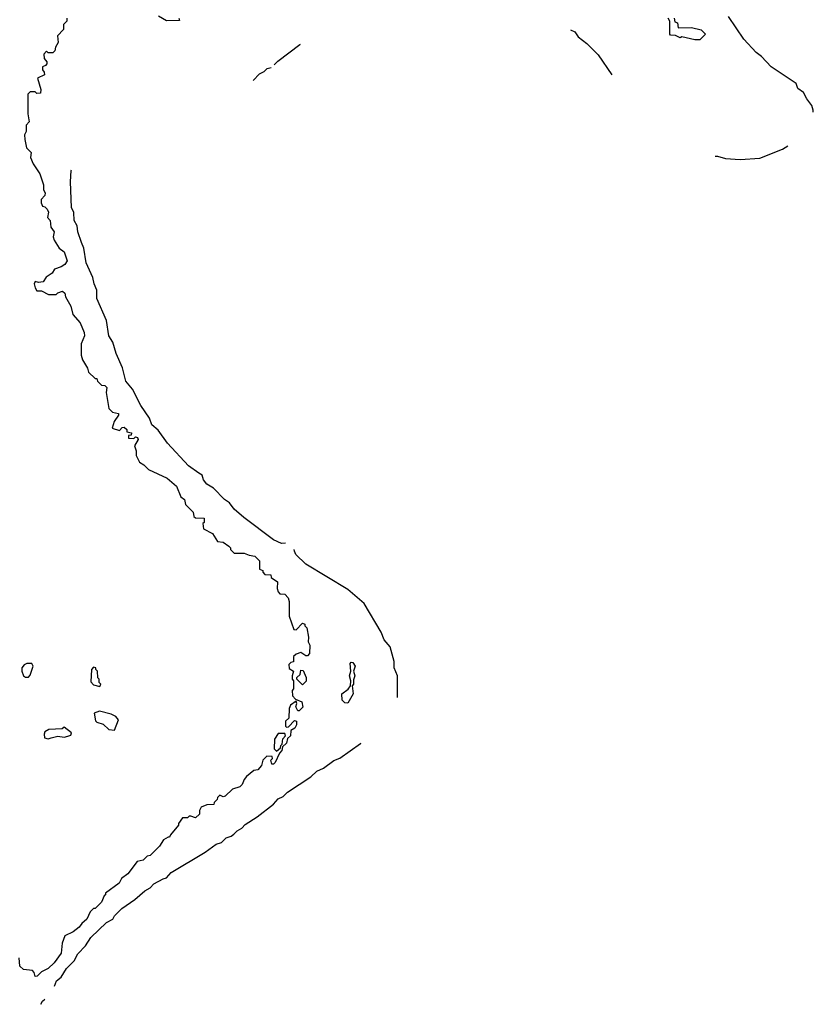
# Model space of a CAD drawing. Extents: x 2472589 to 2662339, y 701009 to 849030.
# Tile 182 of 256: x 2580900 to 2585796, y 779509 to 785585. Entities that reach past the tile are written whole.
import ezdxf

# ---------------------------------------------------------------- set-up
doc = ezdxf.new("R2010")
doc.units = 0

msp = doc.modelspace()

# ---------------------------------------------------------------- linework, layer by layer
at = {"layer": '0CON05XD'}
for points in [[(2581882.5, 785595), (2581885, 785580), (2581805, 785577.5), (2581757, 785607)], [(2581190, 785595), (2581190, 785575), (2581170, 785555), (2581170, 785525), (2581133.6, 785486.4), (2581137.5, 785445), (2581120, 785415), (2581117, 785393), (2581105, 785380), (2581075, 785380), (2581065, 785390), (2581048.3, 785371.7), (2581050, 785345), (2581067.5, 785325), (2581067.5, 785312.5), (2581058.3, 785301.7), (2581040, 785295), (2581040, 785275), (2581051.7, 785261.7), (2581052.5, 785245), (2581010, 785225), (2581030, 785155), (2581028.3, 785131.7), (2581005, 785130), (2580995, 785140), (2580965, 785140), (2580950, 785125), (2580950, 785005), (2580957.5, 784955), (2580940, 784935), (2580940, 784895), (2580930, 784875), (2580932.5, 784845), (2580942.5, 784795), (2580970, 784765), (2580967.5, 784735), (2580983.3, 784695), (2581023.9, 784633.9), (2581047.5, 784565), (2581047.5, 784535), (2581056.7, 784516.7), (2581055, 784500), (2581032.5, 784475), (2581032.5, 784455), (2581040, 784435), (2581055, 784430), (2581070, 784415), (2581077, 784397), (2581072.5, 784365), (2581087.5, 784345), (2581092.5, 784305), (2581113.3, 784275), (2581106.7, 784245), (2581113.3, 784225), (2581144.1, 784174.1), (2581175, 784152.5), (2581193.6, 784096.4), (2581177.5, 784075), (2581155, 784060), (2581114.2, 784045.8), (2581099.3, 784020.7), (2581064.1, 783995.9), (2581045, 783967.5), (2581015, 783962.5), (2580995, 783970), (2580990, 783955), (2580995, 783930), (2581005, 783912.5), (2581035, 783911.2), (2581078.3, 783888.3), (2581125, 783890), (2581135, 783900), (2581165, 783910), (2581178.3, 783898.3), (2581182.5, 783875), (2581216.4, 783816.4), (2581227.5, 783765), (2581273.6, 783713.6), (2581297.5, 783655), (2581300, 783635), (2581280, 783585), (2581280, 783515), (2581287.5, 783485), (2581317.5, 783435), (2581325, 783410), (2581365, 783370), (2581375, 783370), (2581380, 783355), (2581405, 783330), (2581425, 783327.5), (2581437.5, 783315), (2581432.5, 783285), (2581450, 783185), (2581473, 783163), (2581510, 783155), (2581510, 783145), (2581482.5, 783105), (2581470, 783065), (2581515, 783050), (2581531.7, 783068.3), (2581545, 783070), (2581560, 783055), (2581561.7, 783041.7), (2581590, 783035), (2581588.3, 783021.7), (2581571.7, 783018.3), (2581571.7, 783001.7), (2581605, 783000), (2581615, 783010), (2581626.4, 783006.4), (2581630, 782995), (2581607.5, 782955), (2581617.5, 782925), (2581617.5, 782895), (2581640, 782855), (2581665, 782837.5)], [(2584937.5, 785595), (2584941.7, 785571.7), (2584957.5, 785565), (2584962.5, 785535), (2585045, 785537.5), (2585105, 785522.5), (2585130, 785495), (2585095, 785460), (2585065, 785460), (2584985, 785480), (2584975, 785472.5), (2584945, 785487.5), (2584915, 785490), (2584910, 785495), (2584910, 785575), (2584900, 785595)], [(2585795.6, 785013.6), (2585795.8, 785025.8), (2585787.3, 785055), (2585755, 785096.9), (2585735.2, 785135.2), (2585701.2, 785161.2), (2585690.6, 785190.6), (2585535, 785294.1), (2585477, 785357), (2585443.3, 785383.3), (2585367.6, 785465), (2585273.3, 785605)], [(2584297.7, 785521.7), (2584325, 785510), (2584345, 785480), (2584398.7, 785438.7), (2584468.7, 785368.7), (2584553.6, 785245.3)], [(2582469.9, 785306.3), (2582491.5, 785328.5), (2582628.5, 785431.4), (2582632.1, 785434.2)], [(2582341.1, 785209.7), (2582379, 785251), (2582407.5, 785265), (2582426.7, 785283.3), (2582450.3, 785290.9)], [(2585189.4, 784743.8), (2585205, 784742.5), (2585255, 784728.9), (2585345, 784721.8), (2585465, 784730.8), (2585605, 784785.3), (2585638.6, 784806.2)], [(2582540.5, 782353.9), (2582515, 782353.1), (2582464.8, 782374.8), (2582282.4, 782512.4), (2582223.4, 782563.4), (2582195, 782603.8), (2582163.5, 782623.5), (2582095, 782693.6), (2582055, 782718.9), (2582034.7, 782744.7), (2582025, 782773.5), (2582006, 782786), (2581941.9, 782831.9), (2581812.5, 782972.5), (2581755, 783051.8), (2581715.3, 783085.2), (2581700.8, 783125), (2581647.6, 783205), (2581595.2, 783305.2), (2581554.7, 783354.7), (2581535, 783437.5), (2581495.8, 783525.8), (2581475, 783594.2), (2581450.8, 783635), (2581435, 783729.2), (2581376.4, 783865), (2581376.8, 783916.8), (2581359.2, 783955), (2581350.7, 783995), (2581310, 784085), (2581294.7, 784175), (2581280.3, 784210.3), (2581258.4, 784275), (2581255, 784312), (2581235.8, 784345.8), (2581234.2, 784394.2), (2581218.9, 784425), (2581214.1, 784585), (2581217.9, 784655), (2581219.7, 784658.7)], [(2581665, 782837.5), (2581695, 782810), (2581810, 782755), (2581866.4, 782706.4), (2581895, 782640), (2581917.5, 782625), (2581923, 782593), (2581970, 782545), (2581975, 782520), (2581985, 782510), (2582038.3, 782508.3), (2582037, 782483), (2582030, 782475), (2582033, 782443), (2582090, 782415), (2582120, 782365), (2582155, 782360), (2582190, 782335), (2582200, 782325), (2582200, 782315), (2582223, 782293), (2582285, 782292.5), (2582315, 782280), (2582350, 782275), (2582380, 782245), (2582380, 782195), (2582400, 782185), (2582400, 782175), (2582411.7, 782161.7), (2582448.3, 782158.3), (2582451.7, 782141.7), (2582490, 782115), (2582487.5, 782075), (2582493.6, 782053.6), (2582505, 782042.5), (2582535, 782040), (2582557, 782017), (2582562.5, 781995), (2582562.5, 781905), (2582591.7, 781821.7), (2582605, 781820), (2582645, 781860), (2582660, 781855), (2582660, 781845), (2582671.7, 781831.7), (2582682.5, 781775), (2582680, 781745), (2582690, 781725), (2582687, 781673), (2582675, 781660), (2582665, 781660), (2582635, 781680), (2582605, 781670), (2582590, 781655), (2582588.3, 781621.7), (2582571.7, 781618.3), (2582560, 781605), (2582561.7, 781581.7), (2582590, 781565), (2582580, 781535), (2582580, 781515), (2582590, 781505), (2582590, 781455), (2582580, 781445), (2582583, 781413), (2582601.7, 781391.7), (2582640, 781375), (2582647, 781343), (2582625, 781320), (2582615, 781320), (2582602.5, 781345), (2582610, 781365), (2582605, 781380), (2582570, 781355), (2582562.5, 781335), (2582560, 781275), (2582540, 781255), (2582540, 781225), (2582545, 781220), (2582558.3, 781221.7), (2582595, 781260), (2582607.5, 781255), (2582607, 781233), (2582596.4, 781213.6), (2582571.7, 781198.3), (2582570, 781165), (2582551.7, 781148.3), (2582545, 781120), (2582521.7, 781098.3), (2582517.5, 781075), (2582501.7, 781058.3), (2582475, 781000), (2582465, 780990), (2582455, 780990), (2582450, 781015), (2582460, 781025), (2582458.3, 781038.3), (2582425, 781040), (2582400, 781015), (2582391.7, 780981.7), (2582370, 780955), (2582345, 780952.5), (2582300, 780915), (2582283.8, 780896.2), (2582272.5, 780865), (2582258.3, 780851.7), (2582213, 780837), (2582167, 780793), (2582155, 780790), (2582135, 780800), (2582120, 780785), (2582118.3, 780771.7), (2582100, 780755), (2582098.3, 780741.7), (2582055, 780740), (2582020, 780725), (2582010, 780705), (2582008.3, 780681.7), (2581985, 780660), (2581955, 780670), (2581945, 780670), (2581935, 780660), (2581905, 780660), (2581880, 780625), (2581880, 780615), (2581830, 780555), (2581825, 780540), (2581815, 780540), (2581787, 780523), (2581762.5, 780485), (2581705, 780427.5), (2581687, 780423), (2581661.7, 780398.3), (2581625, 780390), (2581566.4, 780313.6), (2581527.5, 780285), (2581513, 780257), (2581430, 780195), (2581430, 780185), (2581421.7, 780178.3), (2581405, 780140), (2581365, 780100), (2581355, 780100), (2581335, 780080), (2581313.3, 780035), (2581282.3, 780007.7), (2581267.5, 779985), (2581230, 779955), (2581178.3, 779931.7), (2581161.2, 779885), (2581156.7, 779825), (2581112.5, 779765), (2581075, 779730), (2581035, 779710), (2581008.3, 779681.7), (2580995, 779680), (2580990, 779705), (2580978.3, 779718.3), (2580923, 779723), (2580900, 779745), (2580897.5, 779795)], [(2583231.7, 781401.2), (2583230.9, 781535), (2583210.3, 781585), (2583210.9, 781625), (2583185, 781715.5), (2583148.3, 781758.3), (2583129.7, 781805), (2583025, 781981.9), (2582925, 782068.7), (2582665.6, 782225.6), (2582604.5, 782285), (2582594.7, 782304.7), (2582593.9, 782315.3)], [(2580955, 781527.5), (2580965, 781540), (2580983.3, 781595), (2580975, 781612.5), (2580945, 781612.5), (2580927, 781603), (2580913.3, 781585), (2580912.5, 781565), (2580922.5, 781535), (2580935, 781527.5), (2580955, 781527.5)], [(2582925, 781367.5), (2582905, 781370), (2582890, 781385), (2582887.5, 781425), (2582926.4, 781453.6), (2582940, 781475), (2582942.5, 781505), (2582933.8, 781535), (2582942.5, 781565), (2582938.3, 781611.7), (2582945, 781620), (2582955, 781617.5), (2582970, 781595), (2582960, 781565), (2582966.7, 781535), (2582958.3, 781511.7), (2582960, 781485), (2582950, 781475), (2582957.5, 781425), (2582925, 781367.5)], [(2581395, 781470), (2581400, 781485), (2581390, 781495), (2581390, 781515), (2581383, 781523), (2581380, 781565), (2581370, 781575), (2581370, 781585), (2581355, 781590), (2581342.5, 781575), (2581338.3, 781498.3), (2581355, 781480), (2581395, 781470)], [(2582645, 781480), (2582610, 781515), (2582610, 781525), (2582630, 781545), (2582635, 781570), (2582648.3, 781568.3), (2582667.5, 781525), (2582666.7, 781503.3), (2582645, 781480)], [(2581485, 781200), (2581508.8, 781265), (2581493.3, 781285), (2581465, 781298.8), (2581393, 781317), (2581360, 781305), (2581368.3, 781258.3), (2581375, 781250), (2581415, 781237.5), (2581450, 781205), (2581485, 781200)], [(2581075, 781147.5), (2581095, 781152.5), (2581135, 781162.5), (2581175, 781157.5), (2581197, 781163), (2581215, 781170), (2581220, 781185), (2581175, 781220), (2581161.7, 781208.3), (2581080, 781205), (2581055, 781190), (2581050, 781175), (2581053, 781153), (2581075, 781147.5)], [(2582485, 781070), (2582508.3, 781091.7), (2582510, 781105), (2582520, 781115), (2582523, 781147), (2582540, 781165), (2582535, 781180), (2582495, 781180), (2582472.5, 781145), (2582470, 781085), (2582485, 781070)], [(2581115.4, 779619.7), (2581127.3, 779652.7), (2581155, 779675.6), (2581189.4, 779730.6), (2581235, 779776.2), (2581259.6, 779820.4), (2581305, 779870), (2581339, 779921), (2581436.2, 780013.8), (2581474.5, 780035), (2581485.4, 780055), (2581531, 780099), (2581610, 780155), (2581671.5, 780208.5), (2581705, 780227.9), (2581727.6, 780252.4), (2581785, 780283.9), (2581805, 780288.2), (2581835, 780322.9), (2582045, 780446.9), (2582112.5, 780497.5), (2582145, 780507.5), (2582173.2, 780536.8), (2582205, 780545.4), (2582221, 780559), (2582241, 780579), (2582270, 780595), (2582291, 780619), (2582365, 780666.2), (2582465.9, 780744.1), (2582493.6, 780776.4), (2582525, 780791.5), (2582552.1, 780817.9), (2582695, 780912), (2582732.8, 780947.2), (2582775, 780965.4), (2582837.4, 781012.6), (2582875, 781027.9), (2583001.5, 781117.9), (2583006, 781121.1)], [(2581030.9, 779508.7), (2581041.3, 779528.7), (2581054.3, 779539.5)]]:
    msp.add_lwpolyline(points, dxfattribs=at)

doc.saveas('drawing.dxf')
